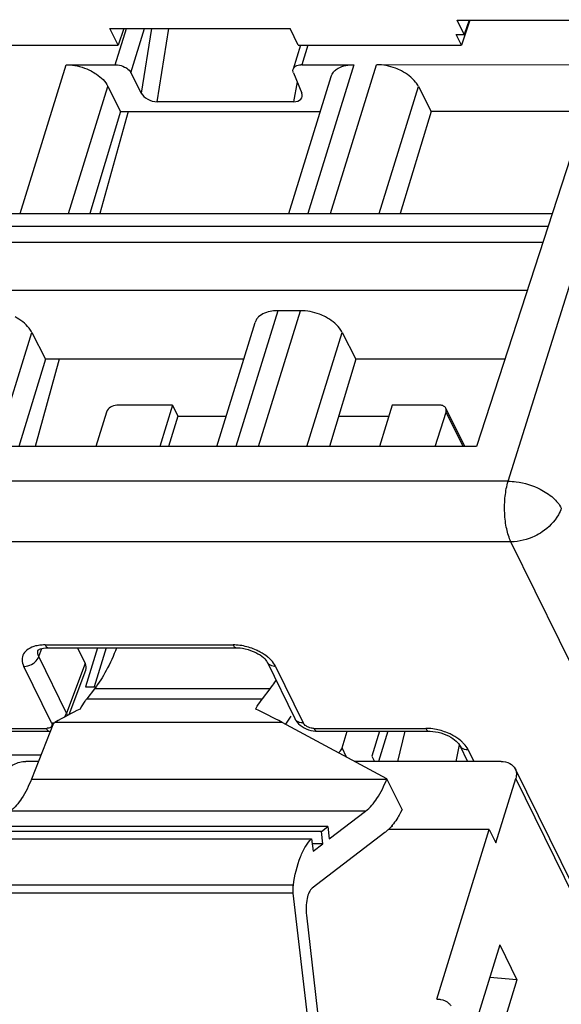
# Model space of a CAD drawing. Header units: millimetres. Extents: x 0 to 841, y 0 to 594.
# Tile 140 of 237: x 456 to 468, y 77 to 100. Entities that reach past the tile are written whole.
import ezdxf

# ---------------------------------------------------------------- set-up
doc = ezdxf.new("R2010")
doc.units = ezdxf.units.MM
doc.header["$LTSCALE"] = 46.255
doc.layers.get('0').update_dxf_attribs({"linetype": 'CONTINUOUS'})

msp = doc.modelspace()

# ---------------------------------------------------------------- linework, layer by layer
at = {"color": 7, "linetype": 'CONTINUOUS'}
for p, q in [((466.09566, 99.49811), (469.73619, 99.49811)), ((466.25598, 99.17102), (466.09566, 99.49811)), ((466.38681, 99.49811), (466.19386, 98.92261)), ((466.36564, 99.49811), (466.25598, 99.17102)), ((469.73619, 99.51175), (466.54002, 89.65536)), ((458.08324, 99.30875), (462.23679, 99.30875)), ((458.27273, 98.92261), (458.08324, 99.30875)), ((458.40219, 99.30875), (458.27273, 98.92261)), ((462.42628, 98.92261), (462.23679, 99.30875)), ((466.19386, 98.92261), (466.07192, 99.17148)), ((466.07207, 99.17193), (466.25583, 99.17057)), ((454.50516, 98.92261), (458.27273, 98.92261)), ((462.48011, 98.92261), (462.30971, 98.37119)), ((462.42628, 98.92261), (466.19386, 98.92261)), ((457.07025, 98.47341), (458.20461, 98.47341)), ((462.50615, 98.47341), (463.70957, 98.47341)), ((464.2315, 98.47341), (469.39954, 98.47359)), ((458.56663, 98.28551), (458.80475, 97.81547)), ((462.20817, 95.03741), (463.18573, 98.20083)), ((462.31588, 98.28551), (462.5074, 97.81547)), ((458.03564, 97.97236), (458.32967, 97.39194)), ((465.19689, 97.97236), (465.49092, 97.39194)), ((462.32034, 97.61887), (459.17151, 97.61887)), ((458.32967, 97.39194), (457.61585, 95.03741)), ((458.5032, 97.39194), (457.84898, 95.03741)), ((458.32967, 97.39194), (462.93577, 97.39194)), ((465.49092, 97.39194), (464.7771, 95.03741)), ((469.04879, 97.39195), (465.49092, 97.39194)), ((448.98877, 95.03741), (468.28528, 95.03741)), ((462.47652, 92.79429), (461.95461, 92.79429)), ((460.54499, 89.65536), (461.43075, 92.52171)), ((456.28066, 92.29324), (456.59549, 91.67175)), ((463.44191, 92.29324), (463.75674, 91.67175)), ((456.59549, 91.67175), (455.98419, 89.65536)), ((456.91382, 91.67175), (456.35356, 89.65536)), ((461.1681, 91.67175), (456.59549, 91.67175)), ((463.75674, 91.67175), (463.14544, 89.65536)), ((467.19388, 91.67176), (463.75674, 91.67175)), ((459.52849, 90.61112), (458.23901, 90.61112)), ((459.52849, 90.61112), (459.23314, 89.65536)), ((459.52849, 90.61112), (459.65051, 90.36247)), ((464.59433, 90.61112), (464.29898, 89.65536)), ((465.6996, 90.61112), (464.59433, 90.61112)), ((466.26611, 89.65536), (465.83073, 90.54256)), ((458.00638, 90.45445), (457.75944, 89.65536)), ((459.65051, 90.36247), (459.432, 89.65536)), ((459.65051, 90.36247), (460.7635, 90.36247)), ((463.35981, 90.36247), (464.51749, 90.36247)), ((465.58846, 89.65536), (465.8354, 90.45445)), ((466.54002, 89.65536), (447.28351, 89.65537)), ((456.66038, 85.01313), (460.99498, 85.01313)), ((457.33563, 85.01313), (457.51256, 84.65259)), ((457.79858, 85.01313), (457.51934, 84.1095)), ((457.99744, 85.01313), (457.7182, 84.1095)), ((460.99498, 85.01313), (460.99555, 85.01314)), ((461.70595, 84.68399), (462.34672, 83.37823)), ((457.14374, 83.47222), (457.52667, 84.49597)), ((457.51934, 84.1095), (457.75828, 84.1095)), ((457.72477, 84.0638), (457.54617, 83.83446)), ((461.59883, 83.83446), (461.77744, 84.0638)), ((462.25632, 83.43581), (462.13481, 83.24504)), ((456.78038, 83.26845), (456.27035, 81.97843)), ((456.78038, 83.26845), (456.81446, 83.28853)), ((464.47206, 81.9892), (462.05389, 83.28853)), ((455.57967, 83.08614), (456.68551, 83.08614)), ((462.86111, 83.08614), (462.86175, 83.08615)), ((462.86111, 83.08614), (465.44065, 83.08614)), ((463.43894, 82.69952), (463.55842, 83.08614)), ((464.30412, 83.08614), (464.12647, 82.51126)), ((464.4914, 83.08614), (464.27548, 82.38745)), ((464.72633, 82.38745), (464.89575, 83.08614)), ((465.44065, 83.08614), (465.44121, 83.08615)), ((466.14184, 82.77429), (466.06484, 82.38745)), ((466.15161, 82.757), (466.33296, 82.38745)), ((455.74572, 82.54285), (456.4935, 82.54285)), ((456.43206, 82.38745), (456.14436, 82.38745)), ((467.10498, 82.38745), (463.73088, 82.38745)), ((464.12647, 82.51126), (464.18723, 82.38745)), ((467.43281, 82.21606), (489.2128, 37.8331)), ((464.4678, 81.97843), (464.47206, 81.9892)), ((464.8216, 81.27691), (464.47206, 81.9892)), ((466.98455, 80.50746), (467.44448, 81.99579)), ((463.14201, 80.59932), (463.98109, 81.24028)), ((464.8216, 81.27691), (464.78612, 81.20934)), ((462.9594, 80.77281), (454.76195, 80.77281)), ((463.1087, 80.88686), (454.91126, 80.88686)), ((464.42323, 80.74337), (462.7456, 79.46186)), ((462.9594, 80.77281), (463.1087, 80.88686)), ((462.99271, 80.48527), (462.9594, 80.77281)), ((463.1087, 80.88686), (463.14201, 80.59932)), ((466.83203, 80.81827), (464.50895, 80.81827)), ((465.6217, 76.90163), (466.83203, 80.81827)), ((466.83203, 80.81827), (466.98455, 80.50746)), ((454.538, 80.60174), (462.73544, 80.60174)), ((462.73544, 80.60174), (462.76875, 80.31419)), ((462.99271, 80.48527), (462.74894, 80.48527)), ((462.76875, 80.31419), (462.99271, 80.48527)), ((462.73798, 75.6697), (462.31229, 79.34447)), ((462.61449, 78.84006), (462.92347, 76.17281)), ((467.07636, 78.15015), (466.37339, 75.87535)), ((467.07636, 78.15015), (467.47291, 77.34206)), ((467.47291, 77.34206), (466.76995, 75.06725)), ((467.47291, 77.34206), (466.84376, 77.39746)), ((465.62746, 76.90163), (465.6217, 76.90163))]:
    msp.add_line(p, q, dxfattribs=at)
at = {"color": 9, "linetype": 'CONTINUOUS'}
for p, q in [((467.26861, 88.85672), (470.61124, 99.51175)), ((458.20461, 98.47341), (458.46275, 99.30875)), ((458.56663, 98.28551), (458.88283, 99.30875)), ((459.04325, 99.30875), (458.80475, 97.81547)), ((459.17151, 97.61887), (459.44141, 99.30875)), ((462.64497, 98.92261), (462.50615, 98.47341)), ((456.00845, 95.03741), (457.07025, 98.47341)), ((463.70959, 98.47341), (462.64779, 95.03741)), ((463.1697, 95.03741), (464.23148, 98.47335)), ((457.12868, 95.03741), (458.03564, 97.97236)), ((462.40152, 98.07531), (462.32034, 97.61887)), ((464.28993, 95.03741), (465.19689, 97.97236)), ((468.18712, 94.7347), (448.74508, 94.7347)), ((448.6407, 94.3729), (468.06979, 94.3729)), ((448.72038, 93.26668), (467.71067, 93.26543)), ((461.95461, 92.79429), (460.98461, 89.65536)), ((461.50652, 89.65536), (462.47652, 92.79429)), ((455.4655, 89.65536), (456.28066, 92.29324)), ((462.62675, 89.65536), (463.44191, 92.29324)), ((466.22754, 89.65536), (465.8354, 90.45445)), ((467.26861, 88.85672), (446.13361, 88.85672)), ((467.33368, 87.45865), (446.19869, 87.45865)), ((494.10547, 32.90348), (467.33368, 87.45865)), ((456.58776, 85.07814), (460.92236, 85.07814)), ((456.44148, 84.80795), (456.51193, 84.99631)), ((457.08225, 83.50219), (456.44148, 84.80795)), ((456.73602, 83.27539), (456.09524, 84.58115)), ((457.51256, 84.65259), (457.08225, 83.50219)), ((461.90265, 84.58115), (462.54342, 83.27539)), ((461.77744, 84.0638), (457.72477, 84.0638)), ((457.54617, 83.83446), (461.59883, 83.83446)), ((462.05389, 83.28853), (456.81446, 83.28853)), ((455.50705, 83.15115), (456.61289, 83.15115)), ((462.78849, 83.15115), (465.36803, 83.15115)), ((463.54238, 82.48873), (463.43894, 82.69952)), ((466.34831, 82.65416), (466.47919, 82.38745)), ((456.27035, 81.97843), (464.4678, 81.97843)), ((489.22447, 37.61283), (467.44448, 81.99579)), ((463.98109, 81.24028), (455.78365, 81.24028)), ((464.61034, 80.89913), (464.58282, 80.89913)), ((462.31229, 79.34447), (454.11485, 79.34447)), ((462.31477, 79.53459), (454.11733, 79.53459))]:
    msp.add_line(p, q, dxfattribs=at)
at = {"color": 7, "linetype": 'CONTINUOUS'}
for points in [[(456.42493, 84.95805), (456.42401, 84.95659), (456.42497, 84.95759), (456.429, 84.96106), (456.43894, 84.96785), (456.45673, 84.97725), (456.48201, 84.98741), (456.51391, 84.99689), (456.552, 85.00478), (456.59591, 85.01036), (456.64472, 85.01302), (456.66073, 85.01319)], [(460.99555, 85.01303), (461.02621, 85.0125), (461.08381, 85.00854), (461.14399, 85.00048), (461.20554, 84.98832), (461.26742, 84.97224), (461.32863, 84.95248), (461.388, 84.92943), (461.44477, 84.90343), (461.49781, 84.87502), (461.5457, 84.84516), (461.58798, 84.81461), (461.62429, 84.78419), (461.65385, 84.75532), (461.67658, 84.72916), (461.69333, 84.70612), (461.70464, 84.68695), (461.70659, 84.68309)], [(462.34701, 83.37809), (462.37201, 83.33393), (462.40055, 83.29484), (462.4339, 83.25799), (462.47147, 83.22399), (462.51336, 83.19274), (462.55937, 83.1646), (462.60824, 83.14047), (462.66005, 83.12033), (462.71454, 83.10437), (462.76982, 83.09332), (462.82529, 83.08733), (462.86175, 83.0862)], [(465.44121, 83.08604), (465.47187, 83.08551), (465.52947, 83.08155), (465.58965, 83.07349), (465.6512, 83.06133), (465.71308, 83.04525), (465.77429, 83.02549), (465.83366, 83.00244), (465.89043, 82.97644), (465.94347, 82.94803), (465.99136, 82.91817), (466.03364, 82.88762), (466.06995, 82.8572), (466.09951, 82.82833), (466.12225, 82.80217), (466.13899, 82.77913), (466.1503, 82.75996), (466.15225, 82.7561)]]:
    msp.add_lwpolyline(points, dxfattribs=at)
for centre, radius, start, end in [((462.50601, 98.10025), 0.37316, 89.978287, 93.587989), ((466.22839, 83.69435), 3.22977, 239.562973, 239.935047)]:
    msp.add_arc(centre, radius, start, end, dxfattribs=at)
at = {"color": 9, "linetype": 'CONTINUOUS'}
for centre, radius, start, end in [((460.90827, 83.74898), 1.32923, 86.151947, 89.392378), ((460.90948, 83.75668), 1.32147, 78.791148, 86.18208), ((461.84732, 84.75255), 0.15694, 205.951376, 222.212062), ((462.48811, 83.44678), 0.15693, 205.958643, 222.207442), ((456.61354, 83.40003), 0.24888, 269.849672, 275.434298), ((465.35393, 81.82199), 1.32923, 86.151947, 89.392378), ((465.35514, 81.82969), 1.32147, 78.791148, 86.18208), ((466.29298, 82.82556), 0.15694, 205.951376, 222.212062)]:
    msp.add_arc(centre, radius, start, end, dxfattribs=at)
at = {"color": 7, "linetype": 'CONTINUOUS'}
for centre, major_axis, ratio, start_param, end_param in [((459.07776, 97.82233), (0.28448, -0.10661), 0.60915864, 3.72682523, 5.26390485), ((462.22812, 97.82233), (0.28404, -0.10565), 0.61216235, 5.25838437, 6.79546398), ((457.05156, 84.65297), (0.47816, -0.14806), 0.5719578, -0.03302402, 0.49498233), ((457.29752, 81.15121), (3.39554, 2.50467), 0.48630113, 1.20003547, 1.36069126), ((463.45695, 81.15121), (4.11555, -2.86589), 0.21550779, 2.06363561, 2.22429141)]:
    msp.add_ellipse(centre, major_axis=major_axis, ratio=ratio, start_param=start_param, end_param=end_param, dxfattribs=at)
for points, knots in [([(457.07025, 98.47341), (457.11867, 98.47341), (457.31836, 98.45954), (457.51427, 98.39747), (457.64871, 98.3277)], [0, 0, 0, 0, 0.24222324, 1, 1, 1, 1]), ([(458.20461, 98.47341), (458.22276, 98.47341), (458.29765, 98.46819), (458.37111, 98.44493), (458.42153, 98.41877)], [0, 0, 0, 0, 0.2422285, 1, 1, 1, 1]), ([(462.33918, 98.41877), (462.34726, 98.42675), (462.38887, 98.45831), (462.44236, 98.47014), (462.48266, 98.47268)], [0, 0, 0, 0, 0.2195066, 1, 1, 1, 1]), ([(463.26432, 98.3277), (463.28873, 98.3518), (463.41815, 98.4465), (463.58537, 98.47341), (463.70957, 98.47341)], [0, 0, 0, 0, 0.21642909, 1, 1, 1, 1]), ([(464.80995, 98.3277), (464.76499, 98.35104), (464.5823, 98.43217), (464.38069, 98.47341), (464.2315, 98.47341)], [0, 0, 0, 0, 0.2535019, 1, 1, 1, 1]), ([(457.64871, 98.3277), (457.69227, 98.30509), (457.84332, 98.21509), (457.97806, 98.08602), (458.03565, 97.97234)], [0, 0, 0, 0, 0.27803991, 1, 1, 1, 1]), ([(458.42153, 98.41877), (458.43786, 98.41029), (458.49451, 98.37655), (458.54503, 98.32814), (458.56663, 98.28551)], [0, 0, 0, 0, 0.27805098, 1, 1, 1, 1]), ([(462.31588, 98.28551), (462.31293, 98.29274), (462.30376, 98.32017), (462.30345, 98.351), (462.3097, 98.3712)], [0, 0, 0, 0, 0.26957933, 1, 1, 1, 1]), ([(463.18573, 98.20083), (463.19668, 98.23627), (463.22147, 98.28156), (463.25511, 98.31861), (463.26432, 98.3277)], [0, 0, 0, 0, 0.74137057, 1, 1, 1, 1]), ([(465.19689, 97.97236), (465.17922, 98.00724), (465.08133, 98.15575), (464.93212, 98.26429), (464.80995, 98.3277)], [0, 0, 0, 0, 0.22123285, 1, 1, 1, 1]), ([(461.95461, 92.79429), (461.9091, 92.79429), (461.75253, 92.78443), (461.58945, 92.72768), (461.50934, 92.64858)], [0, 0, 0, 0, 0.28787715, 1, 1, 1, 1]), ([(463.05497, 92.64858), (463.01001, 92.67192), (462.82732, 92.75305), (462.62571, 92.79429), (462.47652, 92.79429)], [0, 0, 0, 0, 0.2535019, 1, 1, 1, 1]), ([(456.28066, 92.29324), (456.26299, 92.32812), (456.1651, 92.47663), (456.01589, 92.58517), (455.89372, 92.64858)], [0, 0, 0, 0, 0.22123285, 1, 1, 1, 1]), ([(461.50934, 92.64858), (461.50014, 92.63949), (461.46648, 92.60244), (461.44168, 92.55716), (461.43072, 92.52172)], [0, 0, 0, 0, 0.25863007, 1, 1, 1, 1]), ([(463.44191, 92.29324), (463.42424, 92.32812), (463.32635, 92.47663), (463.17714, 92.58517), (463.05497, 92.64858)], [0, 0, 0, 0, 0.22123285, 1, 1, 1, 1]), ([(458.23901, 90.61112), (458.18849, 90.61112), (458.09043, 90.57895), (458.02032, 90.49955), (458.00638, 90.45445)], [0, 0, 0, 0, 0.51698181, 1, 1, 1, 1]), ([(465.83073, 90.54256), (465.82025, 90.56391), (465.77988, 90.60183), (465.72713, 90.61112), (465.6996, 90.61112)], [0, 0, 0, 0, 0.46351131, 1, 1, 1, 1]), ([(465.8354, 90.45445), (465.83774, 90.46203), (465.84438, 90.49107), (465.84037, 90.52293), (465.83073, 90.54256)], [0, 0, 0, 0, 0.26614116, 1, 1, 1, 1]), ([(458.2354, 85.01228), (458.16568, 84.83203), (458.01887, 84.50243), (457.82722, 84.19534), (457.72477, 84.0638)], [0, 0, 0, 0, 0.53685354, 1, 1, 1, 1]), ([(461.77744, 84.0638), (461.78924, 84.07895), (461.8372, 84.14212), (461.88213, 84.20756), (461.91465, 84.2581)], [0, 0, 0, 0, 0.24218729, 1, 1, 1, 1]), ([(457.54617, 83.83446), (457.53253, 83.81695), (457.47646, 83.74132), (457.42714, 83.66082), (457.39254, 83.59776)], [0, 0, 0, 0, 0.23581698, 1, 1, 1, 1]), ([(461.44521, 83.59776), (461.45718, 83.61958), (461.50384, 83.7013), (461.5563, 83.77984), (461.59883, 83.83446)], [0, 0, 0, 0, 0.26440392, 1, 1, 1, 1]), ([(463.35314, 82.59036), (463.36348, 82.59749), (463.39998, 82.62651), (463.42885, 82.66686), (463.43894, 82.69952)], [0, 0, 0, 0, 0.26859655, 1, 1, 1, 1]), ([(455.7813, 82.27138), (455.80844, 82.2898), (455.91931, 82.35396), (456.04909, 82.38745), (456.14436, 82.38745)], [0, 0, 0, 0, 0.25610713, 1, 1, 1, 1]), ([(467.10498, 82.38745), (467.1738, 82.38745), (467.30565, 82.36423), (467.4066, 82.26945), (467.43281, 82.21606)], [0, 0, 0, 0, 0.53640252, 1, 1, 1, 1]), ([(467.43281, 82.21606), (467.44874, 82.18361), (467.46734, 82.10859), (467.45592, 82.0328), (467.44448, 81.99579)], [0, 0, 0, 0, 0.48263732, 1, 1, 1, 1]), ([(456.27035, 81.97843), (456.20911, 81.82353), (456.08037, 81.55436), (455.88746, 81.31958), (455.78365, 81.24028)], [0, 0, 0, 0, 0.5604471, 1, 1, 1, 1]), ([(463.98109, 81.24028), (464.0849, 81.31958), (464.27781, 81.55436), (464.40656, 81.82353), (464.4678, 81.97843)], [0, 0, 0, 0, 0.4395529, 1, 1, 1, 1]), ([(464.78612, 81.20934), (464.76555, 81.17015), (464.68717, 81.0307), (464.59143, 80.89959), (464.50895, 80.81826)], [0, 0, 0, 0, 0.27648029, 1, 1, 1, 1]), ([(464.50895, 80.81826), (464.50197, 80.81138), (464.47457, 80.78512), (464.44561, 80.76047), (464.42323, 80.74337)], [0, 0, 0, 0, 0.25803185, 1, 1, 1, 1]), ([(462.31477, 79.53459), (462.34695, 79.75675), (462.41658, 80.0679), (462.58197, 80.41988), (462.68167, 80.55229), (462.73544, 80.60174)], [0, 0, 0, 0, 0.57888981, 0.8116149, 1, 1, 1, 1]), ([(462.31229, 79.34447), (462.30678, 79.39203), (462.3057, 79.45603), (462.31253, 79.51915), (462.31477, 79.53459)], [0, 0, 0, 0, 0.75428819, 1, 1, 1, 1]), ([(462.7456, 79.46186), (462.71563, 79.43896), (462.66596, 79.35869), (462.60532, 79.15041), (462.59988, 78.96619), (462.61449, 78.84006)], [0, 0, 0, 0, 0.17360166, 0.41563281, 1, 1, 1, 1]), ([(465.63091, 76.90163), (465.65773, 76.90181), (465.7548, 76.89475), (465.85242, 76.85322), (465.90238, 76.80308)], [0, 0, 0, 0, 0.27475204, 1, 1, 1, 1])]:
    msp.add_open_spline(points, degree=3, knots=knots, dxfattribs=at)
for points in [[(462.3097, 98.3712), (462.31521, 98.38902), (462.3259, 98.40566), (462.33918, 98.41877)], [(465.90238, 76.80308), (465.9199, 76.78551), (465.93516, 76.76533), (465.94706, 76.74356)]]:
    msp.add_open_spline(points, degree=3, dxfattribs=at)
at = {"color": 9, "linetype": 'CONTINUOUS'}
for points, knots in [([(467.18908, 88.12329), (467.18308, 88.25218), (467.19005, 88.49971), (467.23442, 88.74409), (467.26861, 88.85672)], [0, 0, 0, 0, 0.52293403, 1, 1, 1, 1]), ([(467.26861, 88.85672), (467.33047, 88.85626), (467.58547, 88.83716), (467.83571, 88.75933), (468.00832, 88.67182)], [0, 0, 0, 0, 0.24222677, 1, 1, 1, 1]), ([(468.00832, 88.67182), (468.11539, 88.61754), (468.30215, 88.49681), (468.44979, 88.32494), (468.49467, 88.23512)], [0, 0, 0, 0, 0.54451922, 1, 1, 1, 1]), ([(468.49475, 88.23542), (468.47799, 88.18284), (468.3814, 87.96409), (468.20406, 87.78718), (468.05228, 87.68566)], [0, 0, 0, 0, 0.23209072, 1, 1, 1, 1]), ([(467.33368, 87.45865), (467.28796, 87.55183), (467.22175, 87.77253), (467.19485, 87.99943), (467.18908, 88.12329)], [0, 0, 0, 0, 0.45566017, 1, 1, 1, 1]), ([(468.05228, 87.68566), (467.99837, 87.64961), (467.77841, 87.52417), (467.52199, 87.45865), (467.33368, 87.45865)], [0, 0, 0, 0, 0.25616581, 1, 1, 1, 1]), ([(456.36814, 85.05285), (456.30888, 85.03819), (456.20213, 84.99697), (456.08149, 84.88288), (456.04154, 84.72813), (456.07296, 84.62881), (456.09524, 84.58115)], [0, 0, 0, 0, 0.28739147, 0.52859068, 0.75233562, 1, 1, 1, 1]), ([(456.58776, 85.07814), (456.5747, 85.078), (456.52384, 85.07666), (456.47303, 85.07208), (456.43565, 85.06628)], [0, 0, 0, 0, 0.25665379, 1, 1, 1, 1]), ([(456.58776, 85.07814), (456.59248, 85.06852), (456.60819, 85.04027), (456.63787, 85.01339), (456.66038, 85.01319)], [0, 0, 0, 0, 0.32257033, 1, 1, 1, 1]), ([(460.92235, 85.07814), (460.92707, 85.0685), (460.94278, 85.04021), (460.97246, 85.01326), (460.99499, 85.01303)], [0, 0, 0, 0, 0.32261712, 1, 1, 1, 1]), ([(461.54955, 84.91409), (461.52014, 84.93017), (461.39811, 84.99065), (461.26701, 85.03293), (461.16636, 85.05294)], [0, 0, 0, 0, 0.24620947, 1, 1, 1, 1]), ([(456.30765, 84.64701), (456.32339, 84.65731), (456.37929, 84.69997), (456.42461, 84.7592), (456.44167, 84.80794)], [0, 0, 0, 0, 0.26701958, 1, 1, 1, 1]), ([(456.44167, 84.80795), (456.42895, 84.83254), (456.41114, 84.88369), (456.41776, 84.93816), (456.42652, 84.96154)], [0, 0, 0, 0, 0.52575328, 1, 1, 1, 1]), ([(461.77203, 84.75397), (461.75643, 84.76904), (461.68798, 84.8299), (461.61084, 84.8806), (461.54955, 84.91409)], [0, 0, 0, 0, 0.23693944, 1, 1, 1, 1]), ([(456.09524, 84.58115), (456.11333, 84.58113), (456.18793, 84.5876), (456.26028, 84.616), (456.30765, 84.64701)], [0, 0, 0, 0, 0.24210312, 1, 1, 1, 1]), ([(461.90265, 84.58115), (461.88548, 84.58115), (461.82372, 84.58605), (461.76136, 84.61379), (461.73108, 84.64711)], [0, 0, 0, 0, 0.27610853, 1, 1, 1, 1]), ([(461.90265, 84.58115), (461.89493, 84.59615), (461.85897, 84.65904), (461.81197, 84.7154), (461.77203, 84.75397)], [0, 0, 0, 0, 0.23299528, 1, 1, 1, 1]), ([(457.02636, 83.4091), (457.0326, 83.41627), (457.05531, 83.44459), (457.0734, 83.47689), (457.08225, 83.50219)], [0, 0, 0, 0, 0.26191999, 1, 1, 1, 1]), ([(456.73602, 83.27539), (456.73858, 83.27017), (456.74655, 83.25055), (456.7471, 83.22737), (456.74173, 83.21294)], [0, 0, 0, 0, 0.27430099, 1, 1, 1, 1]), ([(462.54342, 83.27539), (462.52625, 83.27539), (462.46449, 83.28029), (462.40214, 83.30803), (462.37187, 83.34135)], [0, 0, 0, 0, 0.27610821, 1, 1, 1, 1]), ([(462.64004, 83.18775), (462.62902, 83.19336), (462.59136, 83.21536), (462.5572, 83.24709), (462.54342, 83.27539)], [0, 0, 0, 0, 0.28198965, 1, 1, 1, 1]), ([(456.61289, 83.15115), (456.61761, 83.14153), (456.63332, 83.11328), (456.66301, 83.0864), (456.68551, 83.08621)], [0, 0, 0, 0, 0.32257365, 1, 1, 1, 1]), ([(456.72499, 83.18732), (456.72007, 83.1824), (456.69463, 83.16268), (456.66195, 83.15465), (456.63711, 83.15226)], [0, 0, 0, 0, 0.21801767, 1, 1, 1, 1]), ([(462.78849, 83.15115), (462.77609, 83.15115), (462.72492, 83.15466), (462.67463, 83.17015), (462.64004, 83.18775)], [0, 0, 0, 0, 0.24217521, 1, 1, 1, 1]), ([(462.78849, 83.15115), (462.79321, 83.14153), (462.80893, 83.11328), (462.83861, 83.0864), (462.86111, 83.0862)], [0, 0, 0, 0, 0.32257034, 1, 1, 1, 1]), ([(465.36802, 83.15115), (465.37274, 83.14151), (465.38845, 83.11322), (465.41812, 83.08626), (465.44065, 83.08604)], [0, 0, 0, 0, 0.32261712, 1, 1, 1, 1]), ([(465.99522, 82.9871), (465.9658, 83.00318), (465.84377, 83.06366), (465.71268, 83.10594), (465.61202, 83.12595)], [0, 0, 0, 0, 0.24620947, 1, 1, 1, 1]), ([(466.21769, 82.82698), (466.20209, 82.84205), (466.13364, 82.90291), (466.0565, 82.95361), (465.99522, 82.9871)], [0, 0, 0, 0, 0.23693944, 1, 1, 1, 1]), ([(466.34831, 82.65416), (466.3406, 82.66916), (466.30463, 82.73205), (466.25763, 82.78841), (466.21769, 82.82698)], [0, 0, 0, 0, 0.23299528, 1, 1, 1, 1]), ([(466.34831, 82.65416), (466.33114, 82.65416), (466.26938, 82.65906), (466.20702, 82.68679), (466.17675, 82.72012)], [0, 0, 0, 0, 0.27610853, 1, 1, 1, 1])]:
    msp.add_open_spline(points, degree=3, knots=knots, dxfattribs=at)
for points in [[(456.43565, 85.06628), (456.41298, 85.06277), (456.39042, 85.05836), (456.36814, 85.05285)], [(457.10076, 83.44924), (457.0966, 83.46747), (457.09019, 83.48526), (457.08225, 83.50219)], [(456.74173, 83.21294), (456.73817, 83.20338), (456.7322, 83.19454), (456.72499, 83.18732)], [(456.73602, 83.27539), (456.75872, 83.27539), (456.78151, 83.27788), (456.80379, 83.2823)]]:
    msp.add_open_spline(points, degree=3, dxfattribs=at)

doc.saveas('drawing.dxf')
